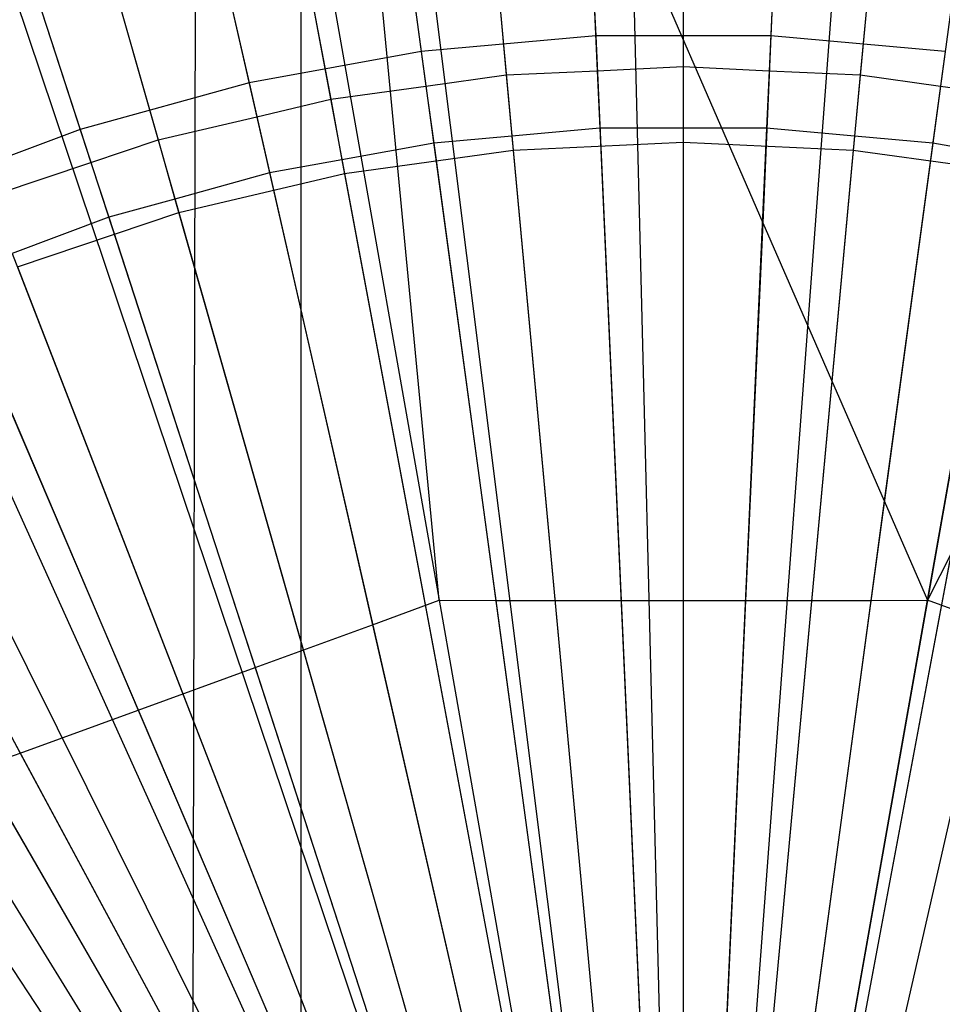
# Model space of a CAD drawing. Extents: x 0.1 to 25.1, y -5.4 to 12.3.
# Tile 56 of 107: x 12.491 to 12.677, y 0.776 to 0.975. Entities that reach past the tile are written whole.
import ezdxf

# ---------------------------------------------------------------- set-up
doc = ezdxf.new("R2010")
doc.units = 0
doc.header["$LTSCALE"] = 2.54
doc.layers.get('0').update_dxf_attribs({"color": 13, "linetype": 'CONTINUOUS'})

# ---------------------------------------------------------------- blocks, each defined once
blk = doc.blocks.new('GRUPUJ_1')
at = {"color": 0}
for p, q in [((12.40086, 6.09728, 4.43361), (12.423, 15.42314, 4.43018)), ((12.40086, 6.09728, 4.43361), (12.423, 15.42314, 4.43018)), ((12.423, 15.42314, 4.43018), (12.42281, 6.07532, 4.4302)), ((12.423, 15.42314, 4.43018), (12.42281, 6.07532, 4.4302)), ((12.48493, 6.60238, 18.79448), (12.49682, 6.12566, 18.82364)), ((12.48493, 6.60238, 18.79448), (12.49682, 6.12566, 18.82364)), ((12.54517, 6.60088, 18.79448), (12.50953, 6.12534, 18.82364)), ((12.54517, 6.60088, 18.79448), (12.50953, 6.12534, 18.82364)), ((12.42484, 6.59788, 18.79448), (12.48414, 6.12471, 18.82364)), ((12.42484, 6.59788, 18.79448), (12.48414, 6.12471, 18.82364)), ((12.60496, 6.59339, 18.79448), (12.52215, 6.12376, 18.82364)), ((12.60496, 6.59339, 18.79448), (12.52215, 6.12376, 18.82364)), ((12.3655, 6.58741, 18.79448), (12.47162, 6.1225, 18.82364)), ((12.3655, 6.58741, 18.79448), (12.47162, 6.1225, 18.82364)), ((12.3075, 6.57109, 18.79448), (12.45937, 6.11905, 18.82364)), ((12.3075, 6.57109, 18.79448), (12.45937, 6.11905, 18.82364)), ((12.423, 6.56796, 6.28062), (12.51609, 6.35385, 6.24838)), ((12.423, 6.56796, 6.28062), (12.51609, 6.35385, 6.24838)), ((12.47445, 6.56696, 6.28039), (12.48233, 6.39156, 6.25096)), ((12.47445, 6.56696, 6.28039), (12.48233, 6.39156, 6.25096)), ((12.5255, 6.56595, 6.28031), (12.51767, 6.39156, 6.25096)), ((12.5255, 6.56595, 6.28031), (12.51767, 6.39156, 6.25096)), ((12.40015, 6.5644, 6.28062), (12.45071, 6.27768, 6.23846)), ((12.40015, 6.5644, 6.28062), (12.45071, 6.27768, 6.23846)), ((12.54929, 6.27768, 6.23846), (12.59985, 6.5644, 6.28062)), ((12.54929, 6.27768, 6.23846), (12.59985, 6.5644, 6.28062)), ((12.42389, 6.55946, 6.27953), (12.44714, 6.3884, 6.25096)), ((12.42389, 6.55946, 6.27953), (12.44714, 6.3884, 6.25096)), ((12.45071, 6.27768, 6.23846), (12.42389, 6.55946, 6.27953)), ((12.45071, 6.27768, 6.23846), (12.42389, 6.55946, 6.27953)), ((12.47478, 6.55967, 6.38), (12.48265, 6.38453, 6.35112)), ((12.47478, 6.55967, 6.38), (12.48265, 6.38453, 6.35112)), ((12.5, 6.55963, 6.38023), (12.5, 6.38536, 6.35097)), ((12.5, 6.55963, 6.38023), (12.5, 6.38536, 6.35097)), ((12.52522, 6.55967, 6.38), (12.51735, 6.38453, 6.35112)), ((12.52522, 6.55967, 6.38), (12.51735, 6.38453, 6.35112)), ((12.44819, 6.55724, 6.38023), (12.46427, 6.38371, 6.35097)), ((12.44819, 6.55724, 6.38023), (12.46427, 6.38371, 6.35097)), ((12.44819, 6.55724, 6.38023), (12.46427, 6.38371, 6.35097)), ((12.44819, 6.55724, 6.38023), (12.46427, 6.38371, 6.35097)), ((12.55181, 6.55724, 6.38023), (12.53573, 6.38371, 6.35097)), ((12.55181, 6.55724, 6.38023), (12.53573, 6.38371, 6.35097)), ((12.55181, 6.55724, 6.38023), (12.53573, 6.38371, 6.35097)), ((12.55181, 6.55724, 6.38023), (12.53573, 6.38371, 6.35097)), ((12.37301, 6.55454, 6.2805), (12.41237, 6.38209, 6.25096)), ((12.37301, 6.55454, 6.2805), (12.41237, 6.38209, 6.25096)), ((12.42455, 6.55515, 6.38), (12.44808, 6.38142, 6.35112)), ((12.42455, 6.55515, 6.38), (12.44808, 6.38142, 6.35112)), ((12.5, 6.55536, 6.43), (12.5, 6.3701, 6.39938)), ((12.5, 6.55536, 6.43), (12.5, 6.3701, 6.39938)), ((12.57545, 6.55515, 6.38), (12.55192, 6.38142, 6.35112)), ((12.57545, 6.55515, 6.38), (12.55192, 6.38142, 6.35112)), ((12.44859, 6.55298, 6.43), (12.46568, 6.36851, 6.39938)), ((12.44859, 6.55298, 6.43), (12.46568, 6.36851, 6.39938)), ((12.55141, 6.55298, 6.43), (12.53432, 6.36851, 6.39938)), ((12.55141, 6.55298, 6.43), (12.53432, 6.36851, 6.39938)), ((12.39682, 6.55008, 6.38023), (12.42885, 6.37877, 6.35097)), ((12.39682, 6.55008, 6.38023), (12.42885, 6.37877, 6.35097)), ((12.2514, 6.54908, 18.79448), (12.44754, 6.11441, 18.82364)), ((12.2514, 6.54908, 18.79448), (12.44754, 6.11441, 18.82364)), ((12.37492, 6.54614, 6.38), (12.41393, 6.37523, 6.35112)), ((12.37492, 6.54614, 6.38), (12.41393, 6.37523, 6.35112)), ((12.39761, 6.54587, 6.43), (12.43165, 6.36376, 6.39938)), ((12.39761, 6.54587, 6.43), (12.43165, 6.36376, 6.39938)), ((12.34633, 6.53821, 6.38023), (12.39403, 6.37058, 6.35097)), ((12.34633, 6.53821, 6.38023), (12.39403, 6.37058, 6.35097)), ((12.32489, 6.53709, 6.28017), (12.3783, 6.37269, 6.25096)), ((12.32489, 6.53709, 6.28017), (12.3783, 6.37269, 6.25096)), ((12.34751, 6.53408, 6.43), (12.39821, 6.3559, 6.39938)), ((12.34751, 6.53408, 6.43), (12.39821, 6.3559, 6.39938)), ((12.3263, 6.53273, 6.38), (12.38047, 6.36601, 6.35112)), ((12.3263, 6.53273, 6.38), (12.38047, 6.36601, 6.35112)), ((12.19778, 6.52159, 18.79448), (12.43622, 6.10861, 18.82364)), ((12.19778, 6.52159, 18.79448), (12.43622, 6.10861, 18.82364)), ((12.48233, 6.39156, 6.25096), (12.44714, 6.3884, 6.25096)), ((12.48233, 6.39156, 6.25096), (12.44714, 6.3884, 6.25096)), ((12.48233, 6.39156, 6.25096), (12.48745, 6.27762, 6.23907)), ((12.51767, 6.39156, 6.25096), (12.48233, 6.39156, 6.25096)), ((12.48233, 6.39156, 6.25096), (12.48745, 6.27762, 6.23907)), ((12.51767, 6.39156, 6.25096), (12.48233, 6.39156, 6.25096)), ((12.51767, 6.39156, 6.25096), (12.51609, 6.35385, 6.24838)), ((12.51767, 6.39156, 6.25096), (12.51609, 6.35385, 6.24838)), ((12.55286, 6.3884, 6.25096), (12.51767, 6.39156, 6.25096)), ((12.55286, 6.3884, 6.25096), (12.51767, 6.39156, 6.25096)), ((12.44714, 6.3884, 6.25096), (12.41237, 6.38209, 6.25096)), ((12.44714, 6.3884, 6.25096), (12.41237, 6.38209, 6.25096)), ((12.44714, 6.3884, 6.25096), (12.46215, 6.2776, 6.23919)), ((12.44714, 6.3884, 6.25096), (12.46215, 6.2776, 6.23919)), ((12.55286, 6.3884, 6.25096), (12.54056, 6.29776, 6.24165)), ((12.55286, 6.3884, 6.25096), (12.54056, 6.29776, 6.24165)), ((12.48265, 6.38453, 6.35112), (12.5, 6.38536, 6.35097)), ((12.48265, 6.38453, 6.35112), (12.5, 6.38536, 6.35097)), ((12.5, 6.38536, 6.35097), (12.51735, 6.38453, 6.35112)), ((12.5, 6.38536, 6.35097), (12.5, 6.37294, 6.34955)), ((12.5, 6.38536, 6.35097), (12.5, 6.37294, 6.34955)), ((12.5, 6.38536, 6.35097), (12.51735, 6.38453, 6.35112)), ((12.44808, 6.38142, 6.35112), (12.46427, 6.38371, 6.35097)), ((12.44808, 6.38142, 6.35112), (12.46427, 6.38371, 6.35097)), ((12.44808, 6.38142, 6.35112), (12.46427, 6.38371, 6.35097)), ((12.44808, 6.38142, 6.35112), (12.46427, 6.38371, 6.35097)), ((12.46427, 6.38371, 6.35097), (12.48265, 6.38453, 6.35112)), ((12.46427, 6.38371, 6.35097), (12.48265, 6.38453, 6.35112)), ((12.46427, 6.38371, 6.35097), (12.48265, 6.38453, 6.35112)), ((12.46427, 6.38371, 6.35097), (12.48265, 6.38453, 6.35112)), ((12.46427, 6.38371, 6.35097), (12.46542, 6.37134, 6.34955)), ((12.46427, 6.38371, 6.35097), (12.46542, 6.37134, 6.34955)), ((12.48265, 6.38453, 6.35112), (12.48317, 6.37296, 6.34937)), ((12.48265, 6.38453, 6.35112), (12.48317, 6.37296, 6.34937)), ((12.51735, 6.38453, 6.35112), (12.51683, 6.37296, 6.34937)), ((12.51735, 6.38453, 6.35112), (12.51683, 6.37296, 6.34937)), ((12.51735, 6.38453, 6.35112), (12.53573, 6.38371, 6.35097)), ((12.51735, 6.38453, 6.35112), (12.53573, 6.38371, 6.35097)), ((12.51735, 6.38453, 6.35112), (12.53573, 6.38371, 6.35097)), ((12.51735, 6.38453, 6.35112), (12.53573, 6.38371, 6.35097)), ((12.53573, 6.38371, 6.35097), (12.53458, 6.37134, 6.34955)), ((12.53573, 6.38371, 6.35097), (12.53458, 6.37134, 6.34955)), ((12.53573, 6.38371, 6.35097), (12.55192, 6.38142, 6.35112)), ((12.53573, 6.38371, 6.35097), (12.55192, 6.38142, 6.35112)), ((12.53573, 6.38371, 6.35097), (12.55192, 6.38142, 6.35112)), ((12.53573, 6.38371, 6.35097), (12.55192, 6.38142, 6.35112)), ((12.41237, 6.38209, 6.25096), (12.3783, 6.37269, 6.25096)), ((12.41237, 6.38209, 6.25096), (12.3783, 6.37269, 6.25096)), ((12.41237, 6.38209, 6.25096), (12.43732, 6.27273, 6.23917)), ((12.41237, 6.38209, 6.25096), (12.43732, 6.27273, 6.23917)), ((12.42885, 6.37877, 6.35097), (12.44808, 6.38142, 6.35112)), ((12.42885, 6.37877, 6.35097), (12.44808, 6.38142, 6.35112)), ((12.44808, 6.38142, 6.35112), (12.44964, 6.36994, 6.34937)), ((12.44808, 6.38142, 6.35112), (12.44964, 6.36994, 6.34937)), ((12.55192, 6.38142, 6.35112), (12.55036, 6.36994, 6.34937)), ((12.55192, 6.38142, 6.35112), (12.55036, 6.36994, 6.34937)), ((12.55192, 6.38142, 6.35112), (12.57115, 6.37877, 6.35097)), ((12.55192, 6.38142, 6.35112), (12.57115, 6.37877, 6.35097)), ((12.41393, 6.37523, 6.35112), (12.42885, 6.37877, 6.35097)), ((12.41393, 6.37523, 6.35112), (12.42885, 6.37877, 6.35097)), ((12.42885, 6.37877, 6.35097), (12.43113, 6.36656, 6.34955)), ((12.42885, 6.37877, 6.35097), (12.43113, 6.36656, 6.34955)), ((12.39403, 6.37058, 6.35097), (12.41393, 6.37523, 6.35112)), ((12.39403, 6.37058, 6.35097), (12.41393, 6.37523, 6.35112)), ((12.41393, 6.37523, 6.35112), (12.41651, 6.36393, 6.34937)), ((12.41393, 6.37523, 6.35112), (12.41651, 6.36393, 6.34937)), ((12.3783, 6.37269, 6.25096), (12.34522, 6.36027, 6.25096)), ((12.3783, 6.37269, 6.25096), (12.34522, 6.36027, 6.25096)), ((12.3783, 6.37269, 6.25096), (12.41358, 6.2641, 6.23907)), ((12.3783, 6.37269, 6.25096), (12.41358, 6.2641, 6.23907)), ((12.48317, 6.37296, 6.34937), (12.46542, 6.37134, 6.34955)), ((12.48317, 6.37296, 6.34937), (12.46542, 6.37134, 6.34955)), ((12.48317, 6.37296, 6.34937), (12.49138, 6.19006, 6.33147)), ((12.48317, 6.37296, 6.34937), (12.49138, 6.19006, 6.33147)), ((12.5, 6.37294, 6.34955), (12.48317, 6.37296, 6.34937)), ((12.5, 6.37294, 6.34955), (12.48317, 6.37296, 6.34937)), ((12.51683, 6.37296, 6.34937), (12.5, 6.37294, 6.34955)), ((12.51683, 6.37296, 6.34937), (12.5, 6.37294, 6.34955)), ((12.5, 6.37294, 6.34955), (12.5, 6.19046, 6.33138)), ((12.5, 6.37294, 6.34955), (12.5, 6.19046, 6.33138)), ((12.51683, 6.37296, 6.34937), (12.50862, 6.19006, 6.33147)), ((12.51683, 6.37296, 6.34937), (12.50862, 6.19006, 6.33147)), ((12.53458, 6.37134, 6.34955), (12.51683, 6.37296, 6.34937)), ((12.53458, 6.37134, 6.34955), (12.51683, 6.37296, 6.34937)), ((12.46542, 6.37134, 6.34955), (12.44964, 6.36994, 6.34937)), ((12.46542, 6.37134, 6.34955), (12.44964, 6.36994, 6.34937)), ((12.46542, 6.37134, 6.34955), (12.48225, 6.18964, 6.33138)), ((12.46542, 6.37134, 6.34955), (12.48225, 6.18964, 6.33138)), ((12.53458, 6.37134, 6.34955), (12.51775, 6.18964, 6.33138)), ((12.53458, 6.37134, 6.34955), (12.51775, 6.18964, 6.33138)), ((12.55036, 6.36994, 6.34937), (12.53458, 6.37134, 6.34955)), ((12.55036, 6.36994, 6.34937), (12.53458, 6.37134, 6.34955)), ((12.38047, 6.36601, 6.35112), (12.39403, 6.37058, 6.35097)), ((12.38047, 6.36601, 6.35112), (12.39403, 6.37058, 6.35097)), ((12.39403, 6.37058, 6.35097), (12.39743, 6.35864, 6.34955)), ((12.39403, 6.37058, 6.35097), (12.39743, 6.35864, 6.34955)), ((12.44964, 6.36994, 6.34937), (12.43113, 6.36656, 6.34955)), ((12.44964, 6.36994, 6.34937), (12.43113, 6.36656, 6.34955)), ((12.44964, 6.36994, 6.34937), (12.47421, 6.18851, 6.33147)), ((12.44964, 6.36994, 6.34937), (12.47421, 6.18851, 6.33147)), ((12.46568, 6.36851, 6.39938), (12.5, 6.3701, 6.39938)), ((12.46568, 6.36851, 6.39938), (12.5, 6.3701, 6.39938)), ((12.5, 6.3701, 6.39938), (12.53432, 6.36851, 6.39938)), ((12.5, 6.3701, 6.39938), (12.5, 6.1829, 6.381)), ((12.5, 6.3701, 6.39938), (12.53432, 6.36851, 6.39938)), ((12.5, 6.3701, 6.39938), (12.5, 6.1829, 6.381)), ((12.55036, 6.36994, 6.34937), (12.52579, 6.18851, 6.33147)), ((12.55036, 6.36994, 6.34937), (12.52579, 6.18851, 6.33147)), ((12.56887, 6.36656, 6.34955), (12.55036, 6.36994, 6.34937)), ((12.56887, 6.36656, 6.34955), (12.55036, 6.36994, 6.34937)), ((12.43165, 6.36376, 6.39938), (12.46568, 6.36851, 6.39938)), ((12.43165, 6.36376, 6.39938), (12.46568, 6.36851, 6.39938)), ((12.46568, 6.36851, 6.39938), (12.48295, 6.18211, 6.381)), ((12.46568, 6.36851, 6.39938), (12.48295, 6.18211, 6.381)), ((12.53432, 6.36851, 6.39938), (12.51705, 6.18211, 6.381)), ((12.53432, 6.36851, 6.39938), (12.51705, 6.18211, 6.381)), ((12.53432, 6.36851, 6.39938), (12.56835, 6.36376, 6.39938)), ((12.53432, 6.36851, 6.39938), (12.56835, 6.36376, 6.39938)), ((12.36012, 6.35921, 6.35097), (12.38047, 6.36601, 6.35112)), ((12.36012, 6.35921, 6.35097), (12.38047, 6.36601, 6.35112)), ((12.38047, 6.36601, 6.35112), (12.38406, 6.35497, 6.34937)), ((12.38047, 6.36601, 6.35112), (12.38406, 6.35497, 6.34937)), ((12.43113, 6.36656, 6.34955), (12.41651, 6.36393, 6.34937)), ((12.43113, 6.36656, 6.34955), (12.41651, 6.36393, 6.34937)), ((12.43113, 6.36656, 6.34955), (12.46466, 6.18719, 6.33138)), ((12.43113, 6.36656, 6.34955), (12.46466, 6.18719, 6.33138)), ((12.56887, 6.36656, 6.34955), (12.53534, 6.18719, 6.33138)), ((12.56887, 6.36656, 6.34955), (12.53534, 6.18719, 6.33138)), ((12.41651, 6.36393, 6.34937), (12.39743, 6.35864, 6.34955)), ((12.41651, 6.36393, 6.34937), (12.39743, 6.35864, 6.34955)), ((12.39821, 6.3559, 6.39938), (12.43165, 6.36376, 6.39938)), ((12.39821, 6.3559, 6.39938), (12.43165, 6.36376, 6.39938)), ((12.41651, 6.36393, 6.34937), (12.45725, 6.18544, 6.33147)), ((12.41651, 6.36393, 6.34937), (12.45725, 6.18544, 6.33147)), ((12.43165, 6.36376, 6.39938), (12.46605, 6.17975, 6.381)), ((12.43165, 6.36376, 6.39938), (12.46605, 6.17975, 6.381)), ((12.56835, 6.36376, 6.39938), (12.53395, 6.17975, 6.381)), ((12.56835, 6.36376, 6.39938), (12.53395, 6.17975, 6.381)), ((12.58349, 6.36393, 6.34937), (12.54275, 6.18544, 6.33147)), ((12.58349, 6.36393, 6.34937), (12.54275, 6.18544, 6.33147)), ((12.34522, 6.36027, 6.25096), (12.39, 6.25551, 6.23908)), ((12.34522, 6.36027, 6.25096), (12.39, 6.25551, 6.23908)), ((12.39743, 6.35864, 6.34955), (12.38406, 6.35497, 6.34937)), ((12.39743, 6.35864, 6.34955), (12.38406, 6.35497, 6.34937)), ((12.39743, 6.35864, 6.34955), (12.44737, 6.18312, 6.33138)), ((12.39743, 6.35864, 6.34955), (12.44737, 6.18312, 6.33138)), ((12.38406, 6.35497, 6.34937), (12.3646, 6.34765, 6.34955)), ((12.38406, 6.35497, 6.34937), (12.3646, 6.34765, 6.34955)), ((12.36563, 6.34498, 6.39938), (12.39821, 6.3559, 6.39938)), ((12.36563, 6.34498, 6.39938), (12.39821, 6.3559, 6.39938)), ((12.38406, 6.35497, 6.34937), (12.44063, 6.18085, 6.33147)), ((12.38406, 6.35497, 6.34937), (12.44063, 6.18085, 6.33147)), ((12.39821, 6.3559, 6.39938), (12.44944, 6.17584, 6.381)), ((12.39821, 6.3559, 6.39938), (12.44944, 6.17584, 6.381)), ((12.51609, 6.35385, 6.24838), (12.51255, 6.27762, 6.23907)), ((12.51609, 6.35385, 6.24838), (12.51255, 6.27762, 6.23907)), ((12.51609, 6.35385, 6.24838), (12.51255, 6.27762, 6.23907)), ((12.51609, 6.35385, 6.24838), (12.54056, 6.29776, 6.24165)), ((12.51609, 6.35385, 6.24838), (12.54056, 6.29776, 6.24165)), ((12.51609, 6.35385, 6.24838), (12.54056, 6.29776, 6.24165)), ((12.3646, 6.34765, 6.34955), (12.43052, 6.17747, 6.33138)), ((12.3646, 6.34765, 6.34955), (12.43052, 6.17747, 6.33138)), ((12.31338, 6.34494, 6.25096), (12.36618, 6.24683, 6.2392)), ((12.31338, 6.34494, 6.25096), (12.36618, 6.24683, 6.2392)), ((12.36563, 6.34498, 6.39938), (12.43326, 6.17042, 6.381)), ((12.36563, 6.34498, 6.39938), (12.43326, 6.17042, 6.381)), ((12.35254, 6.34314, 6.34937), (12.42449, 6.1748, 6.33147)), ((12.35254, 6.34314, 6.34937), (12.42449, 6.1748, 6.33147)), ((12.33292, 6.33368, 6.34955), (12.41427, 6.1703, 6.33138)), ((12.33292, 6.33368, 6.34955), (12.41427, 6.1703, 6.33138)), ((12.3342, 6.3311, 6.39938), (12.41765, 6.16353, 6.381)), ((12.3342, 6.3311, 6.39938), (12.41765, 6.16353, 6.381)), ((12.57562, 6.32991, 6.24621), (12.54929, 6.27768, 6.23846)), ((12.57562, 6.32991, 6.24621), (12.54929, 6.27768, 6.23846)), ((12.3222, 6.32853, 6.34937), (12.40895, 6.16733, 6.33147)), ((12.3222, 6.32853, 6.34937), (12.40895, 6.16733, 6.33147)), ((12.30267, 6.31684, 6.34955), (12.39875, 6.16165, 6.33138)), ((12.30267, 6.31684, 6.34955), (12.39875, 6.16165, 6.33138)), ((12.30419, 6.31438, 6.39938), (12.40274, 6.15522, 6.381)), ((12.30419, 6.31438, 6.39938), (12.40274, 6.15522, 6.381)), ((12.2933, 6.31127, 6.34937), (12.39415, 6.15849, 6.33147)), ((12.2933, 6.31127, 6.34937), (12.39415, 6.15849, 6.33147)), ((12.54056, 6.29776, 6.24165), (12.53785, 6.2776, 6.23919)), ((12.54056, 6.29776, 6.24165), (12.53785, 6.2776, 6.23919)), ((12.54056, 6.29776, 6.24165), (12.53785, 6.2776, 6.23919)), ((12.54056, 6.29776, 6.24165), (12.54929, 6.27768, 6.23846)), ((12.54056, 6.29776, 6.24165), (12.54929, 6.27768, 6.23846)), ((12.43732, 6.27273, 6.23917), (12.45071, 6.27768, 6.23846)), ((12.43732, 6.27273, 6.23917), (12.45071, 6.27768, 6.23846)), ((12.45071, 6.27768, 6.23846), (12.5, 5.99814, 6.225)), ((12.45071, 6.27768, 6.23846), (12.46215, 6.2776, 6.23919)), ((12.45071, 6.27768, 6.23846), (12.5, 5.99814, 6.225)), ((12.45071, 6.27768, 6.23846), (12.46215, 6.2776, 6.23919)), ((12.46215, 6.2776, 6.23919), (12.48745, 6.27762, 6.23907)), ((12.46215, 6.2776, 6.23919), (12.48745, 6.27762, 6.23907)), ((12.46215, 6.2776, 6.23919), (12.48745, 6.27762, 6.23907)), ((12.46215, 6.2776, 6.23919), (12.48745, 6.27762, 6.23907)), ((12.46215, 6.2776, 6.23919), (12.47374, 6.19198, 6.23138)), ((12.46215, 6.2776, 6.23919), (12.47374, 6.19198, 6.23138)), ((12.48745, 6.27762, 6.23907), (12.49122, 6.19356, 6.23138)), ((12.48745, 6.27762, 6.23907), (12.51255, 6.27762, 6.23907)), ((12.48745, 6.27762, 6.23907), (12.49122, 6.19356, 6.23138)), ((12.48745, 6.27762, 6.23907), (12.51255, 6.27762, 6.23907)), ((12.48745, 6.27762, 6.23907), (12.51255, 6.27762, 6.23907)), ((12.48745, 6.27762, 6.23907), (12.51255, 6.27762, 6.23907)), ((12.5, 5.99814, 6.225), (12.54929, 6.27768, 6.23846)), ((12.5, 5.99814, 6.225), (12.54929, 6.27768, 6.23846)), ((12.51255, 6.27762, 6.23907), (12.50878, 6.19356, 6.23138)), ((12.51255, 6.27762, 6.23907), (12.50878, 6.19356, 6.23138)), ((12.51255, 6.27762, 6.23907), (12.53785, 6.2776, 6.23919)), ((12.51255, 6.27762, 6.23907), (12.53785, 6.2776, 6.23919)), ((12.51255, 6.27762, 6.23907), (12.53785, 6.2776, 6.23919)), ((12.53785, 6.2776, 6.23919), (12.52626, 6.19198, 6.23138)), ((12.53785, 6.2776, 6.23919), (12.52626, 6.19198, 6.23138)), ((12.53785, 6.2776, 6.23919), (12.54929, 6.27768, 6.23846)), ((12.53785, 6.2776, 6.23919), (12.54929, 6.27768, 6.23846)), ((12.56268, 6.27273, 6.23917), (12.54929, 6.27768, 6.23846)), ((12.56268, 6.27273, 6.23917), (12.54929, 6.27768, 6.23846)), ((12.41358, 6.2641, 6.23907), (12.43732, 6.27273, 6.23917)), ((12.41358, 6.2641, 6.23907), (12.43732, 6.27273, 6.23917)), ((12.41358, 6.2641, 6.23907), (12.43732, 6.27273, 6.23917)), ((12.41358, 6.2641, 6.23907), (12.43732, 6.27273, 6.23917)), ((12.43732, 6.27273, 6.23917), (12.45647, 6.18885, 6.23138)), ((12.43732, 6.27273, 6.23917), (12.45647, 6.18885, 6.23138)), ((12.56268, 6.27273, 6.23917), (12.54353, 6.18885, 6.23138)), ((12.56268, 6.27273, 6.23917), (12.54353, 6.18885, 6.23138)), ((12.39, 6.25551, 6.23908), (12.41358, 6.2641, 6.23907)), ((12.39, 6.25551, 6.23908), (12.41358, 6.2641, 6.23907)), ((12.39, 6.25551, 6.23908), (12.41358, 6.2641, 6.23907)), ((12.39, 6.25551, 6.23908), (12.41358, 6.2641, 6.23907)), ((12.41358, 6.2641, 6.23907), (12.43955, 6.18418, 6.23138)), ((12.41358, 6.2641, 6.23907), (12.43955, 6.18418, 6.23138)), ((12.36618, 6.24683, 6.2392), (12.39, 6.25551, 6.23908)), ((12.36618, 6.24683, 6.2392), (12.39, 6.25551, 6.23908)), ((12.36618, 6.24683, 6.2392), (12.39, 6.25551, 6.23908)), ((12.36618, 6.24683, 6.2392), (12.39, 6.25551, 6.23908)), ((12.39, 6.25551, 6.23908), (12.42312, 6.17801, 6.23138)), ((12.39, 6.25551, 6.23908), (12.42312, 6.17801, 6.23138)), ((12.35807, 6.24396, 6.23846), (12.36618, 6.24683, 6.2392)), ((12.35807, 6.24396, 6.23846), (12.36618, 6.24683, 6.2392)), ((12.36618, 6.24683, 6.2392), (12.4073, 6.17039, 6.23138)), ((12.36618, 6.24683, 6.2392), (12.4073, 6.17039, 6.23138)), ((12.5, 5.99814, 6.225), (12.35807, 6.24396, 6.23846)), ((12.5, 5.99814, 6.225), (12.35807, 6.24396, 6.23846)), ((12.34502, 6.23291, 6.23915), (12.39224, 6.16139, 6.23138)), ((12.34502, 6.23291, 6.23915), (12.39224, 6.16139, 6.23138))]:
    blk.add_line(p, q, dxfattribs=at)
for centre in [(12.51268, 6.04013, 6.825), (12.51268, 6.04013, 10.825), (12.51268, 6.04013, 6.825), (12.51268, 6.04013, 10.825), (12.51268, 6.04013, 6.825), (12.51268, 6.04013, 10.825), (12.51268, 6.04013, 6.825), (12.51268, 6.04013, 10.825), (12.51268, 6.04013, 6.825), (12.51268, 6.04013, 10.825), (12.51268, 6.04013, 6.825), (12.51268, 6.04013, 10.825), (12.51268, 6.04013, 6.825), (12.51268, 6.04013, 10.825), (12.51268, 6.04013, 6.825), (12.51268, 6.04013, 10.825), (12.51268, 6.04013, 6.825), (12.51268, 6.04013, 10.825), (12.51268, 6.04013, 6.825), (12.51268, 6.04013, 10.825), (12.51268, 6.04013, 6.825), (12.51268, 6.04013, 10.825), (12.51268, 6.04013, 6.825), (12.51268, 6.04013, 10.825), (12.51268, 6.04013, 6.825), (12.51268, 6.04013, 10.825), (12.51268, 6.04013, 6.825), (12.51268, 6.04013, 10.825), (12.51268, 6.04013, 6.825), (12.51268, 6.04013, 10.825), (12.51268, 6.04013, 6.825), (12.51268, 6.04013, 10.825), (12.51268, 6.04013, 6.825), (12.51268, 6.04013, 10.825), (12.51268, 6.04013, 6.825), (12.51268, 6.04013, 10.825), (12.51268, 6.04013, 6.825), (12.51268, 6.04013, 10.825), (12.51268, 6.04013, 6.825), (12.51268, 6.04013, 10.825), (12.51268, 6.04013, 6.825), (12.51268, 6.04013, 10.825), (12.51268, 6.04013, 6.825), (12.51268, 6.04013, 10.825), (12.51268, 6.04013, 6.825), (12.51268, 6.04013, 10.825), (12.51268, 6.04013, 6.825), (12.51268, 6.04013, 10.825), (12.51268, 6.04013, 6.825), (12.51268, 6.04013, 10.825)]:
    blk.add_circle(centre, 0.8, dxfattribs=at)

msp = doc.modelspace()

# ---------------------------------------------------------------- block references
at = {"color": 0}
msp.add_blockref('GRUPUJ_1', (0.125, -5.41988, 0.188), dxfattribs=at)

doc.saveas('drawing.dxf')
